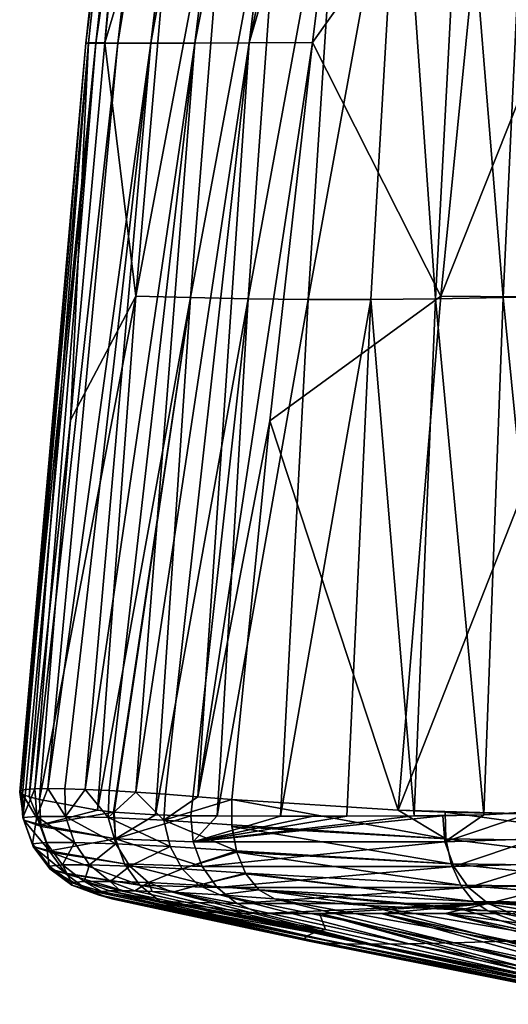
# Model space of a CAD drawing. Header units: metres. Extents: x -109 to 109, y -63 to 140.
# Tile 1 of 256: x -98 to -93, y -32 to -22. Entities that reach past the tile are written whole.
import ezdxf

# ---------------------------------------------------------------- set-up
doc = ezdxf.new("R2010")
doc.units = ezdxf.units.M
doc.layers.add('solid_502308_SW0001', color=7, linetype='CONTINUOUS')

msp = doc.modelspace()

# ---------------------------------------------------------------- linework, layer by layer
at = {"layer": 'solid_502308_SW0001'}
for points in [[(-96.418915, -14.010573, -4.376096), (-97.283943, -21.882551, -4.822658), (-97.256767, -21.881691, -3.899734)], [(-96.294319, -14.010982, -5.374001), (-97.283943, -21.882551, -4.822658), (-96.418915, -14.010573, -4.376096)], [(-96.294319, -14.010982, -5.374001), (-97.180489, -21.883051, -5.744704), (-97.283943, -21.882551, -4.822658)], [(-96.410683, -14.00987, -3.377003), (-97.256767, -21.881691, -3.899734), (-97.087677, -21.880325, -3.01018)], [(-96.418915, -14.010573, -4.376096), (-97.256767, -21.881691, -3.899734), (-96.410683, -14.00987, -3.377003)], [(-96.043747, -14.011118, -6.349932), (-97.180489, -21.883051, -5.744704), (-96.294319, -14.010982, -5.374001)], [(-96.043747, -14.011118, -6.349932), (-96.953163, -21.883217, -6.645474), (-97.180489, -21.883051, -5.744704)], [(-96.410683, -14.00987, -3.377003), (-97.087677, -21.880325, -3.01018), (-96.689835, -17.926958, -2.723825)], [(-95.672806, -14.010982, -7.28687), (-96.607574, -21.883051, -7.507964), (-96.953163, -21.883217, -6.645474)], [(-95.672806, -14.010982, -7.28687), (-96.953163, -21.883217, -6.645474), (-96.043747, -14.011118, -6.349932)], [(-95.187019, -14.010572, -8.16758), (-96.149254, -21.882549, -8.3149), (-96.607574, -21.883051, -7.507964)], [(-95.187019, -14.010572, -8.16758), (-96.607574, -21.883051, -7.507964), (-95.672806, -14.010982, -7.28687)], [(-94.593124, -14.009869, -8.971025), (-95.584801, -21.881687, -9.045579), (-96.149254, -21.882549, -8.3149)], [(-94.593124, -14.009869, -8.971025), (-96.149254, -21.882549, -8.3149), (-95.187019, -14.010572, -8.16758)], [(-93.902443, -14.007439, -9.661262), (-95.584801, -21.881687, -9.045579), (-94.593124, -14.009869, -8.971025)], [(-94.43499, -17.92684, -9.663598), (-95.584801, -21.881687, -9.045579), (-93.902443, -14.007439, -9.661262)], [(-96.308914, -19.262922, -0.900775), (-96.689835, -17.926958, -2.723825), (-97.087677, -21.880325, -3.01018)], [(-94.43499, -17.92684, -9.663598), (-94.924934, -21.878344, -9.665835), (-95.584801, -21.881687, -9.045579)], [(-93.066185, -19.262917, -10.905818), (-94.924934, -21.878344, -9.665835), (-94.43499, -17.92684, -9.663598)], [(-96.764221, -24.521923, -1.160978), (-96.308914, -19.262922, -0.900775), (-97.087677, -21.880325, -3.01018)], [(-95.776138, -19.272438, 1.022636), (-96.308914, -19.262922, -0.900775), (-96.764221, -24.521923, -1.160978)], [(-96.193375, -24.536598, 0.866858), (-95.776138, -19.272438, 1.022636), (-96.764221, -24.521923, -1.160978)], [(-95.216438, -19.283726, 2.938857), (-95.776138, -19.272438, 1.022636), (-96.193375, -24.536598, 0.866858)], [(-95.595284, -24.549227, 2.887385), (-95.216438, -19.283726, 2.938857), (-96.193375, -24.536598, 0.866858)], [(-94.627846, -19.288668, 4.846747), (-95.216438, -19.283726, 2.938857), (-95.595284, -24.549227, 2.887385)], [(-94.627846, -19.288668, 4.846747), (-95.595284, -24.549227, 2.887385), (-94.969604, -24.554502, 4.899979)], [(-94.969604, -24.554502, 4.899979), (-94.317863, -24.554466, 6.905541), (-94.010353, -19.288635, 6.746888)], [(-94.627846, -19.288668, 4.846747), (-94.969604, -24.554502, 4.899979), (-94.010353, -19.288635, 6.746888)], [(-93.588127, -24.521866, -10.962497), (-94.924934, -21.878344, -9.665835), (-93.066185, -19.262917, -10.905818)], [(-94.010353, -19.288635, 6.746888), (-94.317863, -24.554466, 6.905541), (-93.640892, -24.549189, 8.901481)], [(-94.010353, -19.288635, 6.746888), (-93.640892, -24.549189, 8.901481), (-93.364899, -19.283689, 8.63633)], [(-93.364899, -19.283689, 8.63633), (-93.640892, -24.549189, 8.901481), (-92.936829, -24.536476, 10.887897)], [(-93.588127, -24.521866, -10.962497), (-93.066185, -19.262917, -10.905818), (-91.504456, -19.272329, -12.149062)], [(-93.588127, -24.521866, -10.962497), (-91.504456, -19.272329, -12.149062), (-91.934242, -24.536472, -12.267823)], [(-93.364899, -19.283689, 8.63633), (-92.936829, -24.536476, 10.887897), (-92.691071, -19.272335, 10.515844)], [(-92.691071, -19.272335, 10.515844), (-92.936829, -24.536476, 10.887897), (-92.206467, -24.521866, 12.864196)], [(-97.973999, -29.692627, -4.91796), (-97.944443, -29.714188, -4.431825), (-97.283943, -21.882551, -4.822658)], [(-97.962624, -29.675488, -5.411634), (-97.973999, -29.692627, -4.91796), (-97.283943, -21.882551, -4.822658)], [(-97.962624, -29.675488, -5.411634), (-97.283943, -21.882551, -4.822658), (-97.180489, -21.883051, -5.744704)], [(-97.909698, -29.663139, -5.907022), (-97.962624, -29.675488, -5.411634), (-97.180489, -21.883051, -5.744704)], [(-97.944443, -29.714188, -4.431825), (-97.256767, -21.881691, -3.899734), (-97.283943, -21.882551, -4.822658)], [(-97.944443, -29.714188, -4.431825), (-97.875244, -29.739553, -3.958277), (-97.256767, -21.881691, -3.899734)], [(-97.815262, -29.655716, -6.398865), (-97.909698, -29.663139, -5.907022), (-97.180489, -21.883051, -5.744704)], [(-97.875244, -29.739553, -3.958277), (-97.445709, -25.813437, -3.267924), (-97.256767, -21.881691, -3.899734)], [(-97.815262, -29.655716, -6.398865), (-97.180489, -21.883051, -5.744704), (-96.953163, -21.883217, -6.645474)], [(-97.679932, -29.653252, -6.88255), (-97.815262, -29.655716, -6.398865), (-96.953163, -21.883217, -6.645474)], [(-97.679932, -29.653252, -6.88255), (-96.953163, -21.883217, -6.645474), (-96.607574, -21.883051, -7.507964)], [(-97.504913, -29.655748, -7.353456), (-97.679932, -29.653252, -6.88255), (-96.607574, -21.883051, -7.507964)], [(-97.292007, -29.663204, -7.806974), (-97.504913, -29.655748, -7.353456), (-96.607574, -21.883051, -7.507964)], [(-96.764221, -24.521923, -1.160978), (-97.087677, -21.880325, -3.01018), (-97.445709, -25.813437, -3.267924)], [(-97.256767, -21.881691, -3.899734), (-97.445709, -25.813437, -3.267924), (-97.087677, -21.880325, -3.01018)], [(-97.292007, -29.663204, -7.806974), (-96.607574, -21.883051, -7.507964), (-96.149254, -21.882549, -8.3149)], [(-97.04377, -29.675554, -8.2384), (-97.292007, -29.663204, -7.806974), (-96.149254, -21.882549, -8.3149)], [(-96.763268, -29.692677, -8.643661), (-97.04377, -29.675554, -8.2384), (-96.149254, -21.882549, -8.3149)], [(-96.763268, -29.692677, -8.643661), (-96.149254, -21.882549, -8.3149), (-95.584801, -21.881687, -9.045579)], [(-96.45388, -29.714239, -9.019206), (-96.763268, -29.692677, -8.643661), (-95.584801, -21.881687, -9.045579)], [(-96.119217, -29.739637, -9.361927), (-96.45388, -29.714239, -9.019206), (-95.584801, -21.881687, -9.045579)], [(-96.119217, -29.739637, -9.361927), (-94.924934, -21.878344, -9.665835), (-95.366951, -25.81953, -9.667785)], [(-96.119217, -29.739637, -9.361927), (-95.584801, -21.881687, -9.045579), (-94.924934, -21.878344, -9.665835)], [(-93.588127, -24.521866, -10.962497), (-95.366951, -25.81953, -9.667785), (-94.924934, -21.878344, -9.665835)], [(-96.764221, -24.521923, -1.160978), (-97.445709, -25.813437, -3.267924), (-97.767845, -29.76804, -3.500022)], [(-97.163948, -29.880348, -1.362226), (-96.764221, -24.521923, -1.160978), (-97.767845, -29.76804, -3.500022)], [(-96.193375, -24.536598, 0.866858), (-96.764221, -24.521923, -1.160978), (-97.163948, -29.880348, -1.362226)], [(-94.031006, -29.879774, -11.033896), (-95.366951, -25.81953, -9.667785), (-93.588127, -24.521866, -10.962497)], [(-94.031006, -29.879774, -11.033896), (-93.588127, -24.521866, -10.962497), (-91.934242, -24.536472, -12.267823)], [(-92.936829, -24.536476, 10.887897), (-92.411217, -29.879774, 13.263382), (-92.206467, -24.521866, 12.864196)], [(-96.193375, -24.536598, 0.866858), (-97.163948, -29.880348, -1.362226), (-96.996788, -29.900387, -0.78143)], [(-96.989807, -29.901115, -0.757311), (-96.193375, -24.536598, 0.866858), (-96.996788, -29.900387, -0.78143)], [(-96.989807, -29.901115, -0.757311), (-96.558655, -29.929932, 0.71093), (-96.193375, -24.536598, 0.866858)], [(-95.595284, -24.549227, 2.887385), (-96.193375, -24.536598, 0.866858), (-96.558655, -29.929932, 0.71093)], [(-95.595284, -24.549227, 2.887385), (-96.558655, -29.929932, 0.71093), (-96.189682, -29.937273, 1.936429)], [(-95.916962, -29.939734, 2.82583), (-95.595284, -24.549227, 2.887385), (-96.189682, -29.937273, 1.936429)], [(-94.969604, -24.554502, 4.899979), (-95.595284, -24.549227, 2.887385), (-95.916962, -29.939734, 2.82583)], [(-94.969604, -24.554502, 4.899979), (-95.916962, -29.939734, 2.82583), (-95.257301, -29.942444, 4.924804)], [(-95.257301, -29.942444, 4.924804), (-94.565025, -29.942436, 7.055176), (-94.317863, -24.554466, 6.905541)], [(-94.969604, -24.554502, 4.899979), (-95.257301, -29.942444, 4.924804), (-94.317863, -24.554466, 6.905541)], [(-94.317863, -24.554466, 6.905541), (-94.565025, -29.942436, 7.055176), (-93.864838, -29.939699, 9.140901)], [(-94.317863, -24.554466, 6.905541), (-93.864838, -29.939699, 9.140901), (-93.640892, -24.549189, 8.901481)], [(-94.031006, -29.879774, -11.033896), (-91.934242, -24.536472, -12.267823), (-92.326317, -29.929743, -12.352795)], [(-93.640892, -24.549189, 8.901481), (-93.864838, -29.939699, 9.140901), (-93.138741, -29.929741, 11.234691)], [(-93.640892, -24.549189, 8.901481), (-93.138741, -29.929741, 11.234691), (-92.936829, -24.536476, 10.887897)], [(-92.936829, -24.536476, 10.887897), (-93.138741, -29.929741, 11.234691), (-92.411217, -29.879774, 13.263382)], [(-97.875244, -29.739553, -3.958277), (-97.767845, -29.76804, -3.500022), (-97.445709, -25.813437, -3.267924)], [(-96.119217, -29.739637, -9.361927), (-95.366951, -25.81953, -9.667785), (-95.76339, -29.76807, -9.669243)], [(-94.031006, -29.879774, -11.033896), (-95.76339, -29.76807, -9.669243), (-95.366951, -25.81953, -9.667785)], [(-97.9422, -29.957539, -5.451515), (-97.962624, -29.675488, -5.411634), (-97.909698, -29.663139, -5.907022)], [(-97.9422, -29.957539, -5.451515), (-97.909698, -29.663139, -5.907022), (-97.815262, -29.655716, -6.398865)], [(-97.79512, -29.944342, -6.409124), (-97.9422, -29.957539, -5.451515), (-97.815262, -29.655716, -6.398865)], [(-97.79512, -29.944342, -6.409124), (-97.815262, -29.655716, -6.398865), (-97.679932, -29.653252, -6.88255)], [(-97.496017, -29.944334, -7.33008), (-97.79512, -29.944342, -6.409124), (-97.679932, -29.653252, -6.88255)], [(-97.496017, -29.944334, -7.33008), (-97.679932, -29.653252, -6.88255), (-97.504913, -29.655748, -7.353456)], [(-97.496017, -29.944334, -7.33008), (-97.504913, -29.655748, -7.353456), (-97.292007, -29.663204, -7.806974)], [(-97.052223, -29.957516, -8.191669), (-97.496017, -29.944334, -7.33008), (-97.292007, -29.663204, -7.806974)], [(-97.052223, -29.957516, -8.191669), (-97.292007, -29.663204, -7.806974), (-97.04377, -29.675554, -8.2384)], [(-97.93074, -29.985535, -4.480885), (-97.973999, -29.692627, -4.91796), (-97.962624, -29.675488, -5.411634)], [(-97.93074, -29.985535, -4.480885), (-97.944443, -29.714188, -4.431825), (-97.973999, -29.692627, -4.91796)], [(-97.9422, -29.957539, -5.451515), (-97.93074, -29.985535, -4.480885), (-97.962624, -29.675488, -5.411634)], [(-97.753647, -30.031843, -3.522209), (-97.875244, -29.739553, -3.958277), (-97.944443, -29.714188, -4.431825)], [(-97.93074, -29.985535, -4.480885), (-97.753647, -30.031843, -3.522209), (-97.944443, -29.714188, -4.431825)], [(-97.753647, -30.031843, -3.522209), (-97.767845, -29.76804, -3.500022), (-97.875244, -29.739553, -3.958277)], [(-97.052223, -29.957516, -8.191669), (-97.04377, -29.675554, -8.2384), (-96.763268, -29.692677, -8.643661)], [(-96.472145, -29.985519, -8.970874), (-97.052223, -29.957516, -8.191669), (-96.763268, -29.692677, -8.643661)], [(-96.472145, -29.985519, -8.970874), (-96.763268, -29.692677, -8.643661), (-96.45388, -29.714239, -9.019206)], [(-96.472145, -29.985519, -8.970874), (-96.45388, -29.714239, -9.019206), (-96.119217, -29.739637, -9.361927)], [(-96.472145, -29.985519, -8.970874), (-96.119217, -29.739637, -9.361927), (-95.76339, -29.76807, -9.669243)], [(-97.753647, -30.031843, -3.522209), (-97.163948, -29.880348, -1.362226), (-97.767845, -29.76804, -3.500022)], [(-95.765015, -30.031841, -9.642912), (-96.472145, -29.985519, -8.970874), (-95.76339, -29.76807, -9.669243)], [(-93.533829, -30.178543, -11.391919), (-95.765015, -30.031841, -9.642912), (-95.76339, -29.76807, -9.669243)], [(-93.533829, -30.178543, -11.391919), (-95.76339, -29.76807, -9.669243), (-94.031006, -29.879774, -11.033896)], [(-97.842354, -30.230106, -5.451333), (-97.9422, -29.957539, -5.451515), (-97.79512, -29.944342, -6.409124)], [(-97.832672, -30.257895, -4.502466), (-97.93074, -29.985535, -4.480885), (-97.9422, -29.957539, -5.451515)], [(-97.842354, -30.230106, -5.451333), (-97.832672, -30.257895, -4.502466), (-97.9422, -29.957539, -5.451515)], [(-97.69767, -30.216976, -6.388231), (-97.842354, -30.230106, -5.451333), (-97.79512, -29.944342, -6.409124)], [(-97.404892, -30.216969, -7.289708), (-97.79512, -29.944342, -6.409124), (-97.496017, -29.944334, -7.33008)], [(-97.404892, -30.216969, -7.289708), (-97.69767, -30.216976, -6.388231), (-97.79512, -29.944342, -6.409124)], [(-97.753647, -30.031843, -3.522209), (-96.996788, -29.900387, -0.78143), (-97.163948, -29.880348, -1.362226)], [(-97.753647, -30.031843, -3.522209), (-96.976616, -30.17856, -0.795885), (-96.996788, -29.900387, -0.78143)], [(-96.971329, -30.230083, -8.133139), (-97.496017, -29.944334, -7.33008), (-97.052223, -29.957516, -8.191669)], [(-96.971329, -30.230083, -8.133139), (-97.404892, -30.216969, -7.289708), (-97.496017, -29.944334, -7.33008)], [(-96.405502, -30.257877, -8.895754), (-97.052223, -29.957516, -8.191669), (-96.472145, -29.985519, -8.970874)], [(-96.405502, -30.257877, -8.895754), (-96.971329, -30.230083, -8.133139), (-97.052223, -29.957516, -8.191669)], [(-96.976616, -30.17856, -0.795885), (-96.989807, -29.901115, -0.757311), (-96.996788, -29.900387, -0.78143)], [(-96.976616, -30.17856, -0.795885), (-96.558655, -29.929932, 0.71093), (-96.989807, -29.901115, -0.757311)], [(-96.976616, -30.17856, -0.795885), (-96.189682, -29.937273, 1.936429), (-96.558655, -29.929932, 0.71093)], [(-96.976616, -30.17856, -0.795885), (-96.167114, -30.209913, 1.929275), (-96.189682, -29.937273, 1.936429)], [(-96.167114, -30.209913, 1.929275), (-95.916962, -29.939734, 2.82583), (-96.189682, -29.937273, 1.936429)], [(-96.167114, -30.209913, 1.929275), (-93.56749, -29.937273, 10.006705), (-93.864838, -29.939699, 9.140901)], [(-96.167114, -30.209913, 1.929275), (-93.54464, -30.20982, 9.999084), (-93.56749, -29.937273, 10.006705)], [(-96.167114, -30.209913, 1.929275), (-93.864838, -29.939699, 9.140901), (-94.565025, -29.942436, 7.055176)], [(-96.167114, -30.209913, 1.929275), (-95.257301, -29.942444, 4.924804), (-95.916962, -29.939734, 2.82583)], [(-96.167114, -30.209913, 1.929275), (-94.565025, -29.942436, 7.055176), (-94.916374, -29.942736, 5.982771)], [(-96.167114, -30.209913, 1.929275), (-94.916374, -29.942736, 5.982771), (-95.257301, -29.942444, 4.924804)], [(-95.257301, -29.942444, 4.924804), (-94.916374, -29.942736, 5.982771), (-94.565025, -29.942436, 7.055176)], [(-94.031006, -29.879774, -11.033896), (-92.326317, -29.929743, -12.352795), (-93.54213, -29.900429, -11.415096)], [(-93.533829, -30.178543, -11.391919), (-94.031006, -29.879774, -11.033896), (-93.54213, -29.900429, -11.415096)], [(-93.864838, -29.939699, 9.140901), (-93.56749, -29.937273, 10.006705), (-93.138741, -29.929741, 11.234691)], [(-93.54464, -30.20982, 9.999084), (-93.138741, -29.929741, 11.234691), (-93.56749, -29.937273, 10.006705)], [(-93.54464, -30.20982, 9.999084), (-92.622688, -29.900429, 12.680636), (-93.138741, -29.929741, 11.234691)], [(-93.54464, -30.20982, 9.999084), (-92.598083, -30.178541, 12.679884), (-92.622688, -29.900429, 12.680636)], [(-93.54213, -29.900429, -11.415096), (-92.326317, -29.929743, -12.352795), (-91.291084, -29.937273, -13.139904)], [(-91.276779, -30.20982, -13.120534), (-93.54213, -29.900429, -11.415096), (-91.291084, -29.937273, -13.139904)], [(-93.533829, -30.178543, -11.391919), (-93.54213, -29.900429, -11.415096), (-91.276779, -30.20982, -13.120534)], [(-93.138741, -29.929741, 11.234691), (-92.622688, -29.900429, 12.680636), (-92.411217, -29.879774, 13.263382)], [(-97.93074, -29.985535, -4.480885), (-97.661934, -30.303638, -3.566659), (-97.749832, -30.051422, -3.524629)], [(-97.832672, -30.257895, -4.502466), (-97.661934, -30.303638, -3.566659), (-97.93074, -29.985535, -4.480885)], [(-97.93074, -29.985535, -4.480885), (-97.749832, -30.051422, -3.524629), (-97.753647, -30.031843, -3.522209)], [(-97.753647, -30.031843, -3.522209), (-97.749832, -30.051422, -3.524629), (-96.976616, -30.17856, -0.795885)], [(-97.749832, -30.051422, -3.524629), (-97.661934, -30.303638, -3.566659), (-96.976616, -30.17856, -0.795885)], [(-95.716949, -30.303642, -9.553035), (-96.472145, -29.985519, -8.970874), (-95.765015, -30.031841, -9.642912)], [(-95.716949, -30.303642, -9.553035), (-96.405502, -30.257877, -8.895754), (-96.472145, -29.985519, -8.970874)], [(-95.763351, -30.051432, -9.638702), (-95.716949, -30.303642, -9.553035), (-95.765015, -30.031841, -9.642912)], [(-93.533829, -30.178543, -11.391919), (-95.763351, -30.051432, -9.638702), (-95.765015, -30.031841, -9.642912)], [(-93.47818, -30.439365, -11.30928), (-95.716949, -30.303642, -9.553035), (-95.763351, -30.051432, -9.638702)], [(-93.47818, -30.439365, -11.30928), (-95.763351, -30.051432, -9.638702), (-93.533829, -30.178543, -11.391919)], [(-97.66864, -30.462589, -5.444981), (-97.842354, -30.230106, -5.451333), (-97.69767, -30.216976, -6.388231)], [(-97.660675, -30.490168, -4.529491), (-97.832672, -30.257895, -4.502466), (-97.842354, -30.230106, -5.451333)], [(-97.66864, -30.462589, -5.444981), (-97.660675, -30.490168, -4.529491), (-97.842354, -30.230106, -5.451333)], [(-97.832672, -30.257895, -4.502466), (-97.49823, -30.53524, -3.62849), (-97.655273, -30.316538, -3.569416)], [(-97.660675, -30.490168, -4.529491), (-97.49823, -30.53524, -3.62849), (-97.832672, -30.257895, -4.502466)], [(-97.832672, -30.257895, -4.502466), (-97.655273, -30.316538, -3.569416), (-97.661934, -30.303638, -3.566659)], [(-97.528183, -30.449507, -6.349922), (-97.69767, -30.216976, -6.388231), (-97.404892, -30.216969, -7.289708)], [(-97.528183, -30.449507, -6.349922), (-97.66864, -30.462589, -5.444981), (-97.69767, -30.216976, -6.388231)], [(-97.661934, -30.303638, -3.566659), (-96.883018, -30.439396, -0.830036), (-96.976616, -30.17856, -0.795885)], [(-97.245224, -30.449499, -7.221147), (-97.528183, -30.449507, -6.349922), (-97.404892, -30.216969, -7.289708)], [(-97.245224, -30.449499, -7.221147), (-97.404892, -30.216969, -7.289708), (-96.971329, -30.230083, -8.133139)], [(-96.827019, -30.462566, -8.036242), (-97.245224, -30.449499, -7.221147), (-96.971329, -30.230083, -8.133139)], [(-96.976616, -30.17856, -0.795885), (-96.074303, -30.465841, 1.900753), (-96.167114, -30.209913, 1.929275)], [(-96.883018, -30.439396, -0.830036), (-96.074303, -30.465841, 1.900753), (-96.976616, -30.17856, -0.795885)], [(-96.827019, -30.462566, -8.036242), (-96.971329, -30.230083, -8.133139), (-96.405502, -30.257877, -8.895754)], [(-96.282211, -30.490152, -8.772821), (-96.827019, -30.462566, -8.036242), (-96.405502, -30.257877, -8.895754)], [(-96.282211, -30.490152, -8.772821), (-96.405502, -30.257877, -8.895754), (-95.716949, -30.303642, -9.553035)], [(-96.167114, -30.209913, 1.929275), (-96.074303, -30.465841, 1.900753), (-93.54464, -30.20982, 9.999084)], [(-96.074303, -30.465841, 1.900753), (-93.452835, -30.465639, 9.96761), (-93.54464, -30.20982, 9.999084)], [(-93.54464, -30.20982, 9.999084), (-93.452835, -30.465639, 9.96761), (-92.598083, -30.178541, 12.679884)], [(-93.533829, -30.178543, -11.391919), (-91.276779, -30.20982, -13.120534), (-91.218468, -30.465639, -13.042949)], [(-93.47818, -30.439365, -11.30928), (-93.533829, -30.178543, -11.391919), (-91.218468, -30.465639, -13.042949)], [(-93.452835, -30.465639, 9.96761), (-92.502296, -30.439365, 12.652495), (-92.598083, -30.178541, 12.679884)], [(-97.661934, -30.303638, -3.566659), (-97.655273, -30.316538, -3.569416), (-96.883018, -30.439396, -0.830036)], [(-97.655273, -30.316538, -3.569416), (-96.723572, -30.662592, -0.882234), (-96.883018, -30.439396, -0.830036)], [(-97.655273, -30.316538, -3.569416), (-97.49823, -30.53524, -3.62849), (-96.723572, -30.662592, -0.882234)], [(-95.713173, -30.316547, -9.546885), (-96.282211, -30.490152, -8.772821), (-95.716949, -30.303642, -9.553035)], [(-95.713173, -30.316547, -9.546885), (-95.620811, -30.535252, -9.406819), (-96.282211, -30.490152, -8.772821)], [(-93.47818, -30.439365, -11.30928), (-95.713173, -30.316547, -9.546885), (-95.716949, -30.303642, -9.553035)], [(-93.379875, -30.66255, -11.173344), (-95.620811, -30.535252, -9.406819), (-95.713173, -30.316547, -9.546885)], [(-93.379875, -30.66255, -11.173344), (-95.713173, -30.316547, -9.546885), (-93.47818, -30.439365, -11.30928)], [(-97.435715, -30.635397, -5.432978), (-97.66864, -30.462589, -5.444981), (-97.528183, -30.449507, -6.349922)], [(-97.42926, -30.662788, -4.559665), (-97.660675, -30.490168, -4.529491), (-97.66864, -30.462589, -5.444981)], [(-97.435715, -30.635397, -5.432978), (-97.42926, -30.662788, -4.559665), (-97.66864, -30.462589, -5.444981)], [(-97.300949, -30.622337, -6.297409), (-97.528183, -30.449507, -6.349922), (-97.245224, -30.449499, -7.221147)], [(-97.300949, -30.622337, -6.297409), (-97.435715, -30.635397, -5.432978), (-97.528183, -30.449507, -6.349922)], [(-97.030487, -30.62233, -7.130158), (-97.300949, -30.622337, -6.297409), (-97.245224, -30.449499, -7.221147)], [(-97.030487, -30.62233, -7.130158), (-97.245224, -30.449499, -7.221147), (-96.827019, -30.462566, -8.036242)], [(-96.631462, -30.635374, -7.909129), (-97.030487, -30.62233, -7.130158), (-96.827019, -30.462566, -8.036242)], [(-96.883018, -30.439396, -0.830036), (-95.918602, -30.685871, 1.853123), (-96.074303, -30.465841, 1.900753)], [(-96.723572, -30.662592, -0.882234), (-95.918602, -30.685871, 1.853123), (-96.883018, -30.439396, -0.830036)], [(-96.631462, -30.635374, -7.909129), (-96.827019, -30.462566, -8.036242), (-96.282211, -30.490152, -8.772821)], [(-96.074303, -30.465841, 1.900753), (-95.918602, -30.685871, 1.853123), (-93.452835, -30.465639, 9.96761)], [(-95.918602, -30.685871, 1.853123), (-93.298943, -30.685579, 9.914644), (-93.452835, -30.465639, 9.96761)], [(-93.47818, -30.439365, -11.30928), (-91.218468, -30.465639, -13.042949), (-91.120537, -30.685579, -12.912956)], [(-93.379875, -30.66255, -11.173344), (-93.47818, -30.439365, -11.30928), (-91.120537, -30.685579, -12.912956)], [(-93.452835, -30.465639, 9.96761), (-93.298943, -30.685579, 9.914644), (-92.502296, -30.439365, 12.652495)], [(-93.298943, -30.685579, 9.914644), (-92.342636, -30.66255, 12.601007), (-92.502296, -30.439365, 12.652495)], [(-97.660675, -30.490168, -4.529491), (-97.272842, -30.70907, -3.703587), (-97.491852, -30.541855, -3.630734)], [(-97.42926, -30.662788, -4.559665), (-97.272842, -30.70907, -3.703587), (-97.660675, -30.490168, -4.529491)], [(-97.660675, -30.490168, -4.529491), (-97.491852, -30.541855, -3.630734), (-97.49823, -30.53524, -3.62849)], [(-97.49823, -30.53524, -3.62849), (-97.491852, -30.541855, -3.630734), (-96.723572, -30.662592, -0.882234)], [(-97.491852, -30.541855, -3.630734), (-96.510719, -30.830744, -0.948411), (-96.723572, -30.662592, -0.882234)], [(-97.491852, -30.541855, -3.630734), (-97.272842, -30.70907, -3.703587), (-96.510719, -30.830744, -0.948411)], [(-96.112686, -30.662771, -8.612424), (-96.631462, -30.635374, -7.909129), (-96.282211, -30.490152, -8.772821)], [(-96.112686, -30.662771, -8.612424), (-96.282211, -30.490152, -8.772821), (-95.620811, -30.535252, -9.406819)], [(-95.616966, -30.54187, -9.401251), (-96.112686, -30.662771, -8.612424), (-95.620811, -30.535252, -9.406819)], [(-95.616966, -30.54187, -9.401251), (-95.482552, -30.709089, -9.213617), (-96.112686, -30.662771, -8.612424)], [(-93.246574, -30.8307, -10.994706), (-95.616966, -30.54187, -9.401251), (-95.620811, -30.535252, -9.406819)], [(-93.246574, -30.8307, -10.994706), (-95.620811, -30.535252, -9.406819), (-93.379875, -30.66255, -11.173344)], [(-93.246574, -30.8307, -10.994706), (-95.482552, -30.709089, -9.213617), (-95.616966, -30.54187, -9.401251)], [(-97.300949, -30.622337, -6.297409), (-97.119965, -30.725861, -5.807031), (-97.435715, -30.635397, -5.432978)], [(-97.435715, -30.635397, -5.432978), (-97.119965, -30.725861, -5.807031), (-97.166496, -30.734472, -5.386253)], [(-97.435715, -30.635397, -5.432978), (-97.166496, -30.734472, -5.386253), (-97.42926, -30.662788, -4.559665)], [(-97.42926, -30.662788, -4.559665), (-97.166496, -30.734472, -5.386253), (-97.156097, -30.762342, -4.55846)], [(-97.42926, -30.662788, -4.559665), (-97.156097, -30.762342, -4.55846), (-97.016029, -30.804619, -3.782048)], [(-97.42926, -30.662788, -4.559665), (-97.016029, -30.804619, -3.782048), (-97.272842, -30.70907, -3.703587)], [(-97.030487, -30.62233, -7.130158), (-96.922981, -30.719074, -6.637274), (-97.300949, -30.622337, -6.297409)], [(-97.300949, -30.622337, -6.297409), (-96.922981, -30.719074, -6.637274), (-97.038589, -30.720757, -6.225447)], [(-97.300949, -30.622337, -6.297409), (-97.038589, -30.720757, -6.225447), (-97.119965, -30.725861, -5.807031)], [(-97.030487, -30.62233, -7.130158), (-96.774155, -30.720787, -7.03841), (-96.922981, -30.719074, -6.637274)], [(-96.631462, -30.635374, -7.909129), (-96.774155, -30.720787, -7.03841), (-97.030487, -30.62233, -7.130158)], [(-96.631462, -30.635374, -7.909129), (-96.593727, -30.725924, -7.424802), (-96.774155, -30.720787, -7.03841)], [(-96.723572, -30.662592, -0.882234), (-95.71167, -30.853535, 1.789956), (-95.918602, -30.685871, 1.853123)], [(-96.510719, -30.830744, -0.948411), (-95.71167, -30.853535, 1.789956), (-96.723572, -30.662592, -0.882234)], [(-96.631462, -30.635374, -7.909129), (-96.384003, -30.734549, -7.792202), (-96.593727, -30.725924, -7.424802)], [(-96.112686, -30.662771, -8.612424), (-96.384003, -30.734549, -7.792202), (-96.631462, -30.635374, -7.909129)], [(-96.112686, -30.662771, -8.612424), (-95.890076, -30.762386, -8.453856), (-96.384003, -30.734549, -7.792202)], [(-95.482552, -30.709089, -9.213617), (-95.890076, -30.762386, -8.453856), (-96.112686, -30.662771, -8.612424)], [(-95.918602, -30.685871, 1.853123), (-95.71167, -30.853535, 1.789956), (-93.298943, -30.685579, 9.914644)], [(-95.71167, -30.853535, 1.789956), (-93.094482, -30.853172, 9.844152), (-93.298943, -30.685579, 9.914644)], [(-93.379875, -30.66255, -11.173344), (-91.120537, -30.685579, -12.912956), (-90.990311, -30.853172, -12.740285)], [(-93.246574, -30.8307, -10.994706), (-93.379875, -30.66255, -11.173344), (-90.990311, -30.853172, -12.740285)], [(-93.298943, -30.685579, 9.914644), (-93.094482, -30.853172, 9.844152), (-92.342636, -30.66255, 12.601007)], [(-93.094482, -30.853172, 9.844152), (-92.131546, -30.8307, 12.529434), (-92.342636, -30.66255, 12.601007)], [(-97.272842, -30.70907, -3.703587), (-97.016029, -30.804619, -3.782048), (-96.263687, -30.930496, -1.033311)], [(-97.272842, -30.70907, -3.703587), (-96.263687, -30.930496, -1.033311), (-96.510719, -30.830744, -0.948411)], [(-94.612045, -31.272997, -4.702998), (-97.166496, -30.734472, -5.386253), (-97.119965, -30.725861, -5.807031)], [(-94.612045, -31.272997, -4.702998), (-97.156097, -30.762342, -4.55846), (-97.166496, -30.734472, -5.386253)], [(-94.829315, -31.262728, -3.608531), (-97.016029, -30.804619, -3.782048), (-97.156097, -30.762342, -4.55846)], [(-94.612045, -31.272997, -4.702998), (-94.829315, -31.262728, -3.608531), (-97.156097, -30.762342, -4.55846)], [(-94.612045, -31.272997, -4.702998), (-97.119965, -30.725861, -5.807031), (-97.038589, -30.720757, -6.225447)], [(-94.307068, -31.276443, -5.785856), (-97.038589, -30.720757, -6.225447), (-96.922981, -30.719074, -6.637274)], [(-94.307068, -31.276443, -5.785856), (-94.612045, -31.272997, -4.702998), (-97.038589, -30.720757, -6.225447)], [(-94.307068, -31.276443, -5.785856), (-96.922981, -30.719074, -6.637274), (-96.774155, -30.720787, -7.03841)], [(-94.307068, -31.276443, -5.785856), (-96.774155, -30.720787, -7.03841), (-96.593727, -30.725924, -7.424802)], [(-94.307068, -31.276443, -5.785856), (-96.593727, -30.725924, -7.424802), (-96.384003, -30.734549, -7.792202)], [(-93.917313, -31.272997, -6.841171), (-96.384003, -30.734549, -7.792202), (-95.890076, -30.762386, -8.453856)], [(-93.917313, -31.272997, -6.841171), (-94.307068, -31.276443, -5.785856), (-96.384003, -30.734549, -7.792202)], [(-95.482552, -30.709089, -9.213617), (-95.320869, -30.804623, -8.999218), (-95.890076, -30.762386, -8.453856)], [(-93.449776, -31.262728, -7.854321), (-95.890076, -30.762386, -8.453856), (-95.320869, -30.804623, -8.999218)], [(-93.449776, -31.262728, -7.854321), (-93.917313, -31.272997, -6.841171), (-95.890076, -30.762386, -8.453856)], [(-95.482552, -30.709089, -9.213617), (-93.095833, -30.9303, -10.782698), (-93.337776, -30.922403, -10.589869)], [(-93.246574, -30.8307, -10.994706), (-93.095833, -30.9303, -10.782698), (-95.482552, -30.709089, -9.213617)], [(-95.482552, -30.709089, -9.213617), (-93.337776, -30.922403, -10.589869), (-94.353516, -30.873798, -9.778515)], [(-95.482552, -30.709089, -9.213617), (-94.353516, -30.873798, -9.778515), (-95.320869, -30.804623, -8.999218)], [(-96.345261, -30.922556, -1.325056), (-97.016029, -30.804619, -3.782048), (-96.695396, -30.873093, -2.597004)], [(-94.959419, -31.245802, -2.517469), (-96.695396, -30.873093, -2.597004), (-97.016029, -30.804619, -3.782048)], [(-96.263687, -30.930496, -1.033311), (-97.016029, -30.804619, -3.782048), (-96.345261, -30.922556, -1.325056)], [(-94.829315, -31.262728, -3.608531), (-94.959419, -31.245802, -2.517469), (-97.016029, -30.804619, -3.782048)], [(-95.007988, -31.222519, -1.442208), (-96.345261, -30.922556, -1.325056), (-96.695396, -30.873093, -2.597004)], [(-94.959419, -31.245802, -2.517469), (-95.007988, -31.222519, -1.442208), (-96.695396, -30.873093, -2.597004)], [(-96.510719, -30.830744, -0.948411), (-95.792183, -30.953991, 0.617434), (-95.468964, -30.956282, 1.716026)], [(-96.510719, -30.830744, -0.948411), (-95.468964, -30.956282, 1.716026), (-95.71167, -30.853535, 1.789956)], [(-96.510719, -30.830744, -0.948411), (-96.263687, -30.930496, -1.033311), (-96.08461, -30.943417, -0.394711)], [(-96.510719, -30.830744, -0.948411), (-96.08461, -30.943417, -0.394711), (-95.792183, -30.953991, 0.617434)], [(-95.71167, -30.853535, 1.789956), (-95.468964, -30.956282, 1.716026), (-93.094482, -30.853172, 9.844152)], [(-93.094482, -30.853172, 9.844152), (-95.468964, -30.956282, 1.716026), (-94.850922, -30.955963, 3.734901)], [(-92.913734, -31.245802, -8.813487), (-95.320869, -30.804623, -8.999218), (-94.353516, -30.873798, -9.778515)], [(-92.913734, -31.245802, -8.813487), (-93.449776, -31.262728, -7.854321), (-95.320869, -30.804623, -8.999218)], [(-93.094482, -30.853172, 9.844152), (-94.850922, -30.955963, 3.734901), (-94.207703, -30.955753, 5.753428)], [(-92.320999, -31.222519, -9.711941), (-94.353516, -30.873798, -9.778515), (-93.337776, -30.922403, -10.589869)], [(-92.320999, -31.222519, -9.711941), (-92.913734, -31.245802, -8.813487), (-94.353516, -30.873798, -9.778515)], [(-93.094482, -30.853172, 9.844152), (-94.207703, -30.955753, 5.753428), (-93.541595, -30.955963, 7.7646)], [(-93.094482, -30.853172, 9.844152), (-93.541595, -30.955963, 7.7646), (-92.854866, -30.956282, 9.761413)], [(-93.246574, -30.8307, -10.994706), (-90.837463, -30.955465, -12.537812), (-91.74514, -30.954325, -11.837147)], [(-93.246574, -30.8307, -10.994706), (-90.990311, -30.853172, -12.740285), (-90.837463, -30.955465, -12.537812)], [(-93.246574, -30.8307, -10.994706), (-91.74514, -30.954325, -11.837147), (-92.579872, -30.943214, -11.190132)], [(-93.246574, -30.8307, -10.994706), (-92.579872, -30.943214, -11.190132), (-93.095833, -30.9303, -10.782698)], [(-93.094482, -30.853172, 9.844152), (-92.854866, -30.956282, 9.761413), (-92.131546, -30.8307, 12.529434)], [(-94.985893, -31.193291, -0.390175), (-96.263687, -30.930496, -1.033311), (-96.345261, -30.922556, -1.325056)], [(-95.007988, -31.222519, -1.442208), (-94.985893, -31.193291, -0.390175), (-96.345261, -30.922556, -1.325056)], [(-94.985893, -31.193291, -0.390175), (-96.08461, -30.943417, -0.394711), (-96.263687, -30.930496, -1.033311)], [(-94.909554, -31.158638, 0.637006), (-95.792183, -30.953991, 0.617434), (-96.08461, -30.943417, -0.394711)], [(-94.985893, -31.193291, -0.390175), (-94.909554, -31.158638, 0.637006), (-96.08461, -30.943417, -0.394711)], [(-95.792183, -30.953991, 0.617434), (-94.788124, -31.123302, 1.646253), (-95.468964, -30.956282, 1.716026)], [(-94.909554, -31.158638, 0.637006), (-94.788124, -31.123302, 1.646253), (-95.792183, -30.953991, 0.617434)], [(-94.788124, -31.123302, 1.646253), (-94.850922, -30.955963, 3.734901), (-95.468964, -30.956282, 1.716026)], [(-90.848091, -31.896368, 2.895656), (-94.207703, -30.955753, 5.753428), (-94.850922, -30.955963, 3.734901)], [(-91.331642, -31.882048, 1.291565), (-90.848091, -31.896368, 2.895656), (-94.850922, -30.955963, 3.734901)], [(-92.080452, -31.730427, 1.368443), (-91.331642, -31.882048, 1.291565), (-94.850922, -30.955963, 3.734901)], [(-94.788124, -31.123302, 1.646253), (-92.080452, -31.730427, 1.368443), (-94.850922, -30.955963, 3.734901)], [(-89.809868, -31.896368, 6.090983), (-93.541595, -30.955963, 7.7646), (-94.207703, -30.955753, 5.753428)], [(-90.328979, -31.90353, 4.49332), (-89.809868, -31.896368, 6.090983), (-94.207703, -30.955753, 5.753428)], [(-90.848091, -31.896368, 2.895656), (-90.328979, -31.90353, 4.49332), (-94.207703, -30.955753, 5.753428)], [(-92.263275, -31.123238, 9.417809), (-92.854866, -30.956282, 9.761413), (-93.541595, -30.955963, 7.7646)], [(-89.909378, -31.730381, 8.050997), (-92.263275, -31.123238, 9.417809), (-93.541595, -30.955963, 7.7646)], [(-89.258194, -31.88205, 7.672937), (-89.909378, -31.730381, 8.050997), (-93.541595, -30.955963, 7.7646)], [(-89.809868, -31.896368, 6.090983), (-89.258194, -31.88205, 7.672937), (-93.541595, -30.955963, 7.7646)], [(-92.320999, -31.222519, -9.711941), (-93.337776, -30.922403, -10.589869), (-93.095833, -30.9303, -10.782698)], [(-91.684753, -31.193289, -10.550068), (-93.095833, -30.9303, -10.782698), (-92.579872, -30.943214, -11.190132)], [(-91.684753, -31.193289, -10.550068), (-92.320999, -31.222519, -9.711941), (-93.095833, -30.9303, -10.782698)], [(-92.264824, -31.761717, -0.354905), (-94.985893, -31.193291, -0.390175), (-95.007988, -31.222519, -1.442208)], [(-92.203468, -31.744329, 0.515655), (-94.909554, -31.158638, 0.637006), (-94.985893, -31.193291, -0.390175)], [(-92.264824, -31.761717, -0.354905), (-92.203468, -31.744329, 0.515655), (-94.985893, -31.193291, -0.390175)], [(-94.909554, -31.158638, 0.637006), (-92.080452, -31.730427, 1.368443), (-94.788124, -31.123302, 1.646253)], [(-92.203468, -31.744329, 0.515655), (-92.080452, -31.730427, 1.368443), (-94.909554, -31.158638, 0.637006)], [(-92.280487, -31.775505, -1.246765), (-95.007988, -31.222519, -1.442208), (-94.959419, -31.245802, -2.517469)], [(-92.280487, -31.775505, -1.246765), (-92.264824, -31.761717, -0.354905), (-95.007988, -31.222519, -1.442208)], [(-92.236664, -31.785957, -2.158598), (-94.959419, -31.245802, -2.517469), (-94.829315, -31.262728, -3.608531)], [(-92.236664, -31.785957, -2.158598), (-92.280487, -31.775505, -1.246765), (-94.959419, -31.245802, -2.517469)], [(-92.12426, -31.793276, -3.084132), (-94.829315, -31.262728, -3.608531), (-94.612045, -31.272997, -4.702998)], [(-92.12426, -31.793276, -3.084132), (-92.236664, -31.785957, -2.158598), (-94.829315, -31.262728, -3.608531)], [(-91.938606, -31.797609, -4.012856), (-94.612045, -31.272997, -4.702998), (-94.307068, -31.276443, -5.785856)], [(-91.938606, -31.797609, -4.012856), (-92.12426, -31.793276, -3.084132), (-94.612045, -31.272997, -4.702998)], [(-91.679283, -31.799042, -4.932014), (-94.307068, -31.276443, -5.785856), (-93.917313, -31.272997, -6.841171)], [(-91.679283, -31.799042, -4.932014), (-91.938606, -31.797609, -4.012856), (-94.307068, -31.276443, -5.785856)], [(-91.348816, -31.797609, -5.82806), (-93.917313, -31.272997, -6.841171), (-93.449776, -31.262728, -7.854321)], [(-91.348816, -31.797609, -5.82806), (-91.679283, -31.799042, -4.932014), (-93.917313, -31.272997, -6.841171)], [(-90.953133, -31.793276, -6.688545), (-93.449776, -31.262728, -7.854321), (-92.913734, -31.245802, -8.813487)], [(-90.953133, -31.793276, -6.688545), (-91.348816, -31.797609, -5.82806), (-93.449776, -31.262728, -7.854321)], [(-90.500053, -31.785957, -7.503395), (-92.913734, -31.245802, -8.813487), (-92.320999, -31.222519, -9.711941)], [(-90.500053, -31.785957, -7.503395), (-90.953133, -31.793276, -6.688545), (-92.913734, -31.245802, -8.813487)]]:
    msp.add_3dface(points, dxfattribs=at)

doc.saveas('drawing.dxf')
